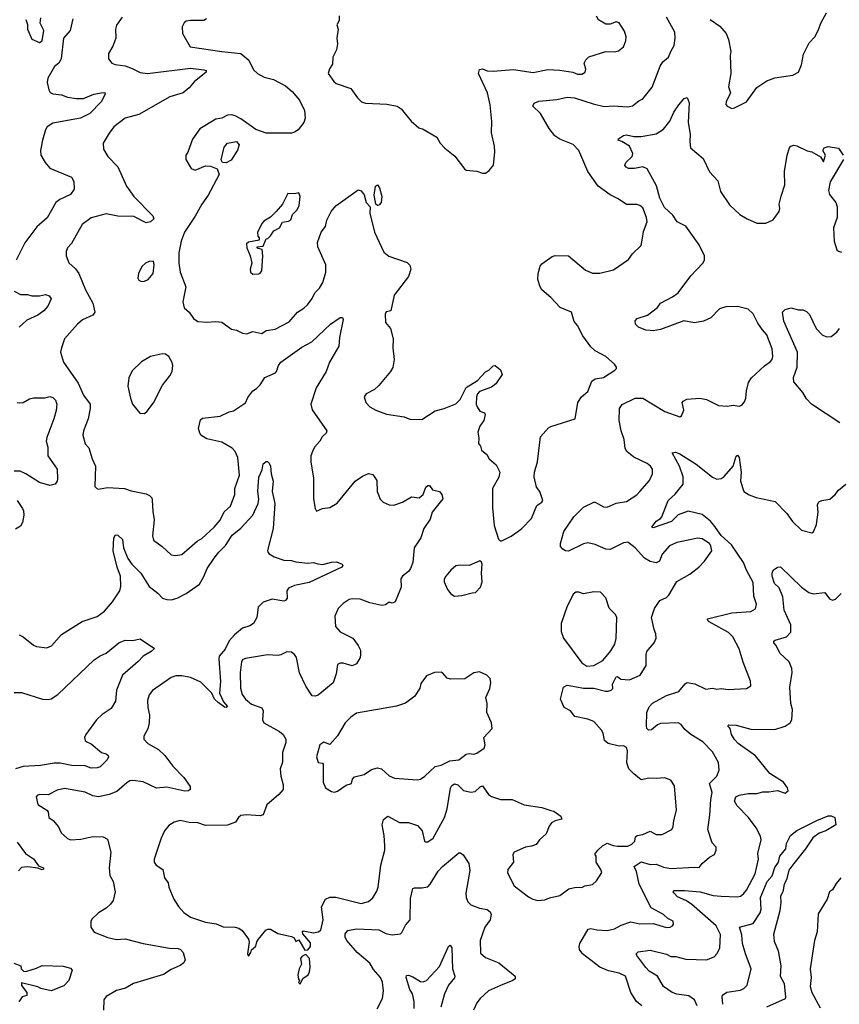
# Model space of a CAD drawing. Extents: x 1690054 to 1842981, y 782881 to 914114.
# Tile 144 of 256: x 1760192 to 1765721, y 809965 to 816609. Entities that reach past the tile are written whole.
import ezdxf

# ---------------------------------------------------------------- set-up
doc = ezdxf.new("R2010")
doc.units = 0

msp = doc.modelspace()

# ---------------------------------------------------------------- linework, layer by layer
at = {"layer": '0CON10XD'}
for points in [[(1760235, 816610.8), (1760246, 816576), (1760244.5, 816545), (1760275, 816477.1), (1760325, 816455.8), (1760343.8, 816465), (1760355.8, 816535), (1760331.4, 816585), (1760335, 816622)], [(1760883.1, 816625), (1760845, 816572.5), (1760839.2, 816545), (1760840, 816485), (1760820.3, 816429.7), (1760790.5, 816379.5), (1760791.2, 816345), (1760813.3, 816315), (1760835.7, 816305.7), (1760905, 816296.4), (1760950.6, 816279.4), (1761005, 816252.3), (1761053.7, 816246.3), (1761345, 816281.9), (1761435, 816270), (1761450, 816265), (1761450, 816255), (1761370.3, 816189.7), (1761335, 816148), (1761296.2, 816115), (1761205, 816087.5), (1760995, 815969.2), (1760905, 815944.3), (1760828, 815885), (1760795, 815843.8), (1760756, 815775), (1760757.5, 815735), (1760787.1, 815685), (1760854.3, 815615), (1760911.9, 815485), (1760963.1, 815415), (1761091.2, 815285), (1761096.2, 815265), (1761075, 815244.3), (1761045, 815236.9), (1760961.7, 815281.7), (1760855, 815283.1), (1760775, 815298.1), (1760675, 815272.5), (1760613.4, 815226.6), (1760540.9, 815099.1), (1760515, 815070), (1760505.7, 815045), (1760505.7, 815015), (1760525, 814968.8), (1760568.3, 814928.3), (1760590.8, 814895), (1760635.6, 814785), (1760685.6, 814695), (1760700, 814635), (1760685.7, 814614.3), (1760616.6, 814583.4), (1760582.5, 814555), (1760495.8, 814455), (1760473.8, 814393.8), (1760467.5, 814365), (1760487.8, 814297.8), (1760586.4, 814156.4), (1760622.1, 814075), (1760667.5, 814015), (1760667.8, 813985), (1760654.5, 813915.5), (1760622.2, 813835), (1760618.6, 813805), (1760635, 813747.5), (1760659.4, 813719.4), (1760680.6, 813645), (1760703.1, 813595), (1760700, 813460), (1760713.3, 813445), (1760725, 813442), (1760785, 813452.5), (1760900, 813445), (1760945, 813430), (1761045, 813410), (1761068.8, 813398.8), (1761082.7, 813382.7), (1761087, 813367), (1761089.5, 813289.5), (1761098.6, 813235), (1761089.2, 813125), (1761095.8, 813095.8), (1761153.8, 813055), (1761215, 812998), (1761244.2, 812994.2), (1761285, 813000.8), (1761389.8, 813090.2), (1761421.3, 813108.7), (1761504, 813185), (1761545, 813231.2), (1761572.1, 813287.9), (1761614.3, 813325.7), (1761644, 813405), (1761644.2, 813445), (1761674.3, 813535), (1761663.6, 813655), (1761645.9, 813695.9), (1761625, 813716.9), (1761555, 813758.9), (1761455, 813780), (1761420.7, 813800.7), (1761408.3, 813818.3), (1761399.5, 813849.5), (1761412.3, 813907.7), (1761425, 813920), (1761545, 813934.5), (1761605, 813963.3), (1761635, 813970), (1761715, 814024.4), (1761731.2, 814058.8), (1761765, 814104.3), (1761790.5, 814119.5), (1761815, 814145.6), (1761846, 814195), (1761916.9, 814225), (1761925.4, 814235), (1761937.3, 814275), (1761955, 814298.1), (1762095, 814399.1), (1762161.9, 814435), (1762288.8, 814555), (1762355, 814598.8), (1762370, 814600), (1762373.8, 814585), (1762348.6, 814465), (1762345.7, 814405), (1762282, 814298), (1762259.4, 814235), (1762191.4, 814125), (1762155.8, 814015), (1762165.6, 813975.6), (1762264, 813835), (1762260.5, 813819.5), (1762233.3, 813795), (1762216.2, 813765), (1762181.2, 813725), (1762166.7, 813695), (1762156.2, 813665), (1762156, 813625), (1762174.2, 813515), (1762174.3, 813375), (1762185, 813310), (1762195, 813292.5), (1762235, 813310), (1762285, 813317.5), (1762334.1, 813345.9), (1762454.6, 813495.4), (1762505, 813528.8), (1762545, 813546), (1762575, 813538.8), (1762600.3, 813500.3), (1762604.1, 813425.9), (1762624.5, 813374.5), (1762643.4, 813353.4), (1762685, 813335.8), (1762715, 813334), (1762775, 813352.5), (1762835, 813388.8), (1762887.7, 813382.3), (1762913.8, 813405), (1762932, 813455), (1762945, 813466), (1762957.5, 813465), (1762976.4, 813436.4), (1763025, 813426), (1763040.8, 813405), (1763045.7, 813375), (1762975.7, 813285), (1762961.3, 813238.7), (1762918.9, 813175), (1762897.8, 813112.2)], [(1761453.3, 816615), (1761434, 816604), (1761345, 816604), (1761315, 816598.8), (1761301.7, 816588.3), (1761289.3, 816560.7), (1761291.2, 816515), (1761342.5, 816425), (1761555, 816392.9), (1761685, 816380.9), (1761738, 816335), (1761770.2, 816270.2), (1761796.2, 816245), (1761841.3, 816221.3), (1761905, 816205.6), (1761985, 816162), (1762030.8, 816125), (1762078.8, 816065), (1762112.9, 815995), (1762118, 815945), (1762110, 815915), (1762070, 815865), (1762045, 815848.8), (1762025, 815844), (1761855, 815843.8), (1761785, 815866.7), (1761685, 815940), (1761645, 815958.8), (1761623.6, 815966.4), (1761595, 815963.3), (1761556.7, 815943.3), (1761515, 815936.7), (1761407.3, 815872.7), (1761358.6, 815801.4), (1761325.9, 815714.1), (1761313.3, 815695), (1761313.3, 815665), (1761350, 815605), (1761375, 815593.3), (1761445, 815622), (1761480.3, 815620.3), (1761525, 815601.2), (1761537.1, 815565), (1761464.4, 815425), (1761420.4, 815365), (1761377, 815283), (1761305, 815174), (1761281.6, 815115), (1761265.6, 815035.6), (1761265.8, 814965.8), (1761274, 814905), (1761313.3, 814805), (1761293.9, 814703.9), (1761301.2, 814665), (1761336.2, 814635), (1761365, 814592.5), (1761395, 814572.5), (1761455, 814567.5), (1761515, 814573.3), (1761557, 814567), (1761620.5, 814520.5), (1761655, 814514), (1761695, 814493.3), (1761725, 814488.8), (1761765, 814503.8), (1761825, 814492), (1761855, 814511.2), (1761915, 814520), (1762010.6, 814569.4), (1762065.6, 814634.4), (1762108.9, 814661.1), (1762132.9, 814685), (1762165, 814728), (1762182.9, 814765), (1762215, 814797.5), (1762237.5, 814835), (1762257.1, 814905), (1762257.7, 814955), (1762204.5, 815075), (1762201.9, 815105), (1762226.1, 815173.9), (1762255.8, 815214.2), (1762264, 815256), (1762292.9, 815315), (1762325, 815352.5), (1762475, 815460), (1762495, 815453.8), (1762515.9, 815425.9), (1762530, 815375), (1762555.6, 815345), (1762555, 815302.5), (1762586, 815175), (1762649.5, 815039.5), (1762683.4, 815013.4), (1762805, 814970.8), (1762823.2, 814953.2), (1762830.8, 814925), (1762815.7, 814875), (1762719.1, 814750.9), (1762695.9, 814644.1), (1762665, 814637.5), (1762658.3, 814621.7), (1762660, 814565), (1762694.3, 814524.3), (1762710.5, 814455), (1762708.5, 814395), (1762718.1, 814315), (1762708.8, 814261.2), (1762694.3, 814235.7), (1762615, 814141.2), (1762585, 814113.8), (1762530, 814085), (1762516.2, 814065), (1762526.2, 814025), (1762555, 813996.7), (1762595, 813974), (1762667, 813947), (1762785, 813928), (1762825, 813913.3), (1762905, 813910), (1762995, 813968.8), (1763055.7, 813984.3), (1763135, 814016.2), (1763162.5, 814045), (1763205, 814125.8), (1763280, 814175), (1763335, 814232.5), (1763356.1, 814243.9), (1763385, 814272.5), (1763400, 814275), (1763436.4, 814246.4), (1763447.5, 814215), (1763405, 814152.5), (1763375, 814130), (1763295, 814098.8), (1763280, 814085), (1763272.9, 814065), (1763271.4, 814015), (1763277.3, 813997.3), (1763297, 813967), (1763327, 813957), (1763332.5, 813945), (1763322.9, 813905), (1763295.7, 813865), (1763281.9, 813825), (1763290, 813785), (1763288.3, 813748.3), (1763301.7, 813731.7), (1763307.5, 813705), (1763343.3, 813675), (1763360, 813645), (1763406.7, 813605), (1763431.2, 813555), (1763425, 813522.5), (1763380.8, 813445), (1763382, 813315), (1763393.9, 813196.1), (1763423, 813103), (1763433, 813093), (1763445, 813092.5), (1763507, 813123), (1763553.3, 813155), (1763580, 813175), (1763645, 813243.8), (1763680.3, 813329.7), (1763715, 813353.3), (1763720, 813365), (1763700, 813425), (1763679.2, 813455), (1763662.5, 813525), (1763664.3, 813555), (1763684.3, 813625), (1763705, 813793.3), (1763760, 813855), (1763775, 813864.2), (1763940, 813915), (1763956.9, 814025), (1763982.5, 814065), (1764025, 814100), (1764051.4, 814168.6), (1764075, 814184.4), (1764130, 814195), (1764207.1, 814242.9), (1764218.8, 814255), (1764218.8, 814265), (1764204, 814285), (1764145, 814335.6), (1764074.2, 814375), (1764045, 814402), (1763991.9, 814475), (1763955.6, 814545), (1763933.1, 814573.1), (1763914, 814635), (1763837.7, 814667.7), (1763775, 814734), (1763715, 814786), (1763703.1, 814805), (1763688.1, 814855), (1763690.6, 814895), (1763704.2, 814945), (1763715, 814961.2), (1763785, 815010), (1763805, 815016.7), (1763895, 815014.2), (1764008.3, 814918.3), (1764055, 814899.4), (1764105, 814898.1), (1764198.3, 814921.7), (1764299.7, 814990.3), (1764325, 815028), (1764384.3, 815085), (1764394.5, 815135.5), (1764400.2, 815179.8), (1764425.8, 815245), (1764420.8, 815275), (1764395, 815340), (1764375, 815355.7), (1764355, 815362), (1764285, 815361.2), (1764229.7, 815399.7), (1764175, 815427.5), (1764094.8, 815484.7), (1764023.6, 815585), (1763965, 815726.7), (1763925.8, 815765.8), (1763835, 815802.9), (1763801.4, 815825), (1763764, 815875), (1763706, 815975), (1763654.2, 816025), (1763662, 816045), (1763695, 816058.2), (1763815, 816070), (1763885, 816086.9), (1763935, 816080.6), (1764061.3, 816041.3), (1764133.7, 816023.7), (1764195, 816027.5), (1764295, 816021.5), (1764325, 816026.9), (1764368.1, 816061.9), (1764395, 816075.6), (1764457.8, 816152.2), (1764512.5, 816295), (1764531.5, 816325), (1764569.2, 816355), (1764584, 816395), (1764607.6, 816435), (1764614.7, 816485), (1764610.7, 816525), (1764554.5, 816625)], [(1762346.4, 816633.6), (1762346.4, 816603.6), (1762332.5, 816575), (1762340, 816545), (1762332, 816485), (1762336.2, 816445), (1762328.8, 816405), (1762304, 816355), (1762301.7, 816308.3), (1762282.3, 816277.7), (1762273.3, 816245), (1762311.2, 816191.2), (1762327.7, 816177.7), (1762425, 816143.3), (1762470.9, 816080.9), (1762497.5, 816055), (1762525, 816046), (1762669.5, 816039.5), (1762737.5, 816025), (1762765, 816007.5), (1762834.1, 815924.1), (1762885, 815880), (1762915, 815870), (1763005.9, 815815.9), (1763027.5, 815775), (1763060.7, 815740.7), (1763127.7, 815687.7), (1763191.7, 815601.7), (1763205, 815593.3), (1763275, 815587.5), (1763315, 815572.5), (1763335, 815572.5)], [(1763335, 815572.5), (1763359.5, 815590.5), (1763387.5, 815627.5), (1763397.5, 815715), (1763395.8, 815755), (1763373.8, 815845), (1763377.7, 815922.3), (1763366, 816035), (1763348, 816115), (1763286.2, 816245), (1763295, 816272.5), (1763315, 816276.7), (1763345, 816263.8), (1763385, 816260.8), (1763523.6, 816273.6), (1763655, 816253.1), (1763755, 816271.5), (1763835, 816269.1), (1763924.2, 816254.2), (1763955, 816240.8), (1763985, 816240.8), (1764007.5, 816255), (1764010.8, 816275), (1764000, 816315), (1764012.1, 816337.9), (1764032.1, 816357.9), (1764145, 816394.3), (1764205, 816391.4), (1764231.7, 816398.3), (1764266.2, 816425), (1764281.2, 816465), (1764283.6, 816493.6), (1764271.7, 816531.7), (1764235, 816587.5), (1764215, 816593.3), (1764175, 816578.8), (1764145, 816577.5), (1764097, 816607), (1764083, 816633)], [(1764850.7, 816610.7), (1764915.5, 816565.5), (1764956.9, 816515), (1764972.9, 816475), (1764989.5, 816395), (1764985, 816367.5), (1764988.1, 816245), (1764974.1, 816155.9), (1764988, 816115), (1764958.8, 816055), (1764956.4, 816036.4), (1764965, 816024), (1764995, 816010), (1765015, 816013.8), (1765095, 816053.8), (1765165, 816151.2), (1765232.9, 816197.1), (1765285, 816216.5), (1765407.5, 816235), (1765446.5, 816253.5), (1765466.2, 816303.8), (1765478.9, 816375), (1765516.8, 816453.2), (1765556.4, 816493.6), (1765580.7, 816539.3), (1765595.4, 816585), (1765635.6, 816655)], [(1760550.5, 816615), (1760533.6, 816536.4), (1760488.8, 816485), (1760473.1, 816345), (1760455.5, 816314.5), (1760427.7, 816292.3), (1760381.8, 816215), (1760378.2, 816185), (1760388.1, 816135), (1760398.3, 816118.3), (1760415, 816108.6), (1760475, 816101.9), (1760515, 816085.6), (1760575, 816076.7), (1760623, 816077), (1760693, 816107), (1760755, 816118), (1760770, 816115), (1760770, 816105), (1760742.5, 816055), (1760664.6, 815975.4), (1760603.3, 815945), (1760415, 815910.8), (1760376.7, 815885), (1760365.5, 815865), (1760346.2, 815795), (1760333.6, 815725), (1760334.7, 815695), (1760363.8, 815645), (1760396.7, 815606.7), (1760542, 815545), (1760557.7, 815517.7), (1760558.9, 815465), (1760535, 815430), (1760463.7, 815396.3), (1760435.9, 815374.1), (1760377.6, 815272.4), (1760309.2, 815210.8), (1760226.6, 815103.4), (1760168.9, 814985)], [(1762897.8, 813112.2), (1762853.8, 813045), (1762844.5, 812945), (1762829.4, 812905), (1762815, 812885.8), (1762775, 812854.2), (1762762.9, 812835), (1762765, 812780), (1762725, 812680), (1762705, 812672.5), (1762685, 812677.5), (1762659.5, 812660.5), (1762635, 812657.1), (1762555, 812673.1), (1762489.7, 812699.7), (1762435, 812700.6), (1762414.6, 812695.4), (1762375, 812670), (1762340.8, 812635), (1762318.6, 812585), (1762322.9, 812515), (1762355, 812478), (1762440, 812435), (1762475.9, 812385.9), (1762490.6, 812355), (1762491.8, 812325), (1762488.2, 812305), (1762465, 812263.1), (1762435, 812248), (1762375, 812265.8), (1762354.1, 812265.9), (1762335, 812257.5), (1762327.5, 812195), (1762306, 812135), (1762205, 812050), (1762185, 812044), (1762165, 812046.2), (1762121.4, 812111.4), (1762080.8, 812200.8), (1762060.6, 812305), (1762046.3, 812326.3), (1762025, 812340), (1761995, 812344), (1761955, 812322.5), (1761935, 812319.2), (1761865, 812323.8), (1761715, 812299.4), (1761698.2, 812291.8), (1761689.5, 812275), (1761680.5, 812205), (1761681.9, 812098.1), (1761693.1, 812055), (1761715, 812023.9), (1761755, 811989.6), (1761826, 811965), (1761834.4, 811945), (1761830.5, 811885), (1761838.9, 811865), (1761945, 811805.4), (1761970, 811785), (1761986.9, 811755), (1761987.6, 811732.4), (1761965.7, 811665), (1761965, 811600), (1761949.2, 811555), (1761953.7, 811503.7), (1761970, 811445), (1761968.6, 811415), (1761939.9, 811380.1), (1761858.9, 811311.1), (1761835, 811243.8), (1761815, 811236.2), (1761725, 811244.2), (1761685, 811238.8), (1761667.5, 811225), (1761647.5, 811195), (1761595, 811174), (1761445, 811170.5), (1761395, 811190), (1761335, 811191.9), (1761275, 811204.2), (1761235, 811194), (1761198.8, 811171.2), (1761168.8, 811135), (1761145.8, 811085), (1761098.9, 810945), (1761100, 810925), (1761112.9, 810905), (1761158, 810875), (1761168.3, 810818.3), (1761193.3, 810785), (1761198.8, 810755), (1761232.5, 810675), (1761264.4, 810624.4), (1761300, 810585), (1761345, 810552.2), (1761445, 810519.4), (1761518.5, 810508.5), (1761565, 810487.5), (1761645, 810486.2), (1761669.5, 810479.5), (1761693.9, 810463.9), (1761736, 810405), (1761739.2, 810385), (1761730, 810305), (1761735, 810290), (1761752.5, 810315), (1761756.4, 810333.6), (1761785, 810357.5), (1761792.3, 810387.7), (1761803.3, 810405), (1761853.3, 810465), (1761867, 810473), (1761885, 810472.5), (1761933, 810443), (1762025, 810423.3), (1762043, 810413), (1762055, 810390), (1762075, 810400), (1762115, 810330), (1762135, 810332.5), (1762153.3, 810355), (1762155, 810380), (1762101.7, 810441.7), (1762100, 810455), (1762105, 810460), (1762175, 810447.5), (1762205, 810453.1), (1762224, 810465), (1762239.5, 810535), (1762228, 810622), (1762256.2, 810675), (1762285, 810687.8), (1762325, 810688.9), (1762495, 810645.8), (1762545, 810659.2), (1762575.4, 810684.6), (1762602.4, 810727.6), (1762610.6, 810755), (1762627.5, 810905), (1762654.3, 811005), (1762655.5, 811035), (1762651.8, 811105), (1762637.8, 811175), (1762647.5, 811212.5), (1762675, 811234), (1762755, 811192.5), (1762815, 811190.8), (1762875, 811172), (1762908, 811135), (1762923.8, 811065), (1762930.5, 811060.5), (1762945, 811062), (1762981.2, 811085), (1763058.9, 811225), (1763075.3, 811285), (1763097.2, 811422.8), (1763107.9, 811442.1), (1763125, 811452.5), (1763146.7, 811446.7), (1763185, 811408.5), (1763235, 811395.5), (1763265, 811400.9), (1763297.8, 811432.2), (1763315, 811438.1), (1763355, 811380), (1763375, 811366.9), (1763435, 811346.9), (1763515, 811348), (1763595, 811311.2), (1763715, 811293.1), (1763776.1, 811273.9), (1763795, 811268.8), (1763842.5, 811235), (1763850, 811215), (1763805, 811203.8), (1763780.5, 811189.5), (1763764, 811166), (1763743.8, 811115), (1763698.8, 811075), (1763675.5, 811044.5), (1763645, 811031.9), (1763605, 811025.6), (1763528.3, 810991.7), (1763518.8, 810975), (1763524, 810925), (1763484, 810875), (1763482.7, 810852.7), (1763528.8, 810765), (1763625, 810690), (1763654.2, 810674.2), (1763685, 810666.2), (1763735, 810670), (1763765.9, 810684.1), (1763835, 810700), (1763895.9, 810744.1), (1763945, 810756.2), (1763985, 810754), (1764005, 810763.8), (1764055, 810773.3), (1764082.3, 810797.7), (1764118.8, 810855), (1764113.3, 810875), (1764081.2, 810925), (1764080, 810965), (1764072.5, 810977.5), (1764092.5, 811005), (1764123.3, 811035), (1764155, 811052), (1764195, 811035.8), (1764225, 811031.9), (1764295, 811031.1), (1764321.2, 811045), (1764342, 811065), (1764346.2, 811095), (1764357.5, 811105), (1764395, 811111.8), (1764445, 811134.3), (1764485, 811110.8), (1764525, 811111.9), (1764590.8, 811145), (1764600.6, 811165), (1764604.4, 811205), (1764623.3, 811275), (1764608.9, 811438.9), (1764585, 811476.7), (1764545, 811494.2), (1764485, 811488.6), (1764435, 811491.4), (1764385, 811480), (1764335, 811519.2), (1764301.1, 811555), (1764287.9, 811595), (1764292, 811675), (1764285, 811697.5), (1764265, 811708.8), (1764235, 811706.7), (1764162.5, 811725), (1764137.5, 811745), (1764127.5, 811795), (1764117.5, 811815), (1764065, 811872.5), (1764025, 811890), (1763936.4, 811906.4), (1763907.5, 811945), (1763865, 811968), (1763840, 812025), (1763860, 812105), (1763885, 812117.8), (1763947.3, 812107.3), (1763995, 812098.8), (1764065, 812098), (1764142.7, 812077.3), (1764161.7, 812078.3), (1764182.5, 812085), (1764192.5, 812095), (1764190, 812125), (1764215, 812175.5), (1764225, 812177.3), (1764248.3, 812158.3), (1764305, 812154.3), (1764377.5, 812185), (1764418, 812252), (1764417.3, 812325), (1764423.4, 812346.6), (1764471.4, 812405), (1764486, 812435), (1764484, 812465), (1764471.4, 812495), (1764454.3, 812575), (1764473.6, 812636.4), (1764511.3, 812688.7), (1764555, 812709.2), (1764570.8, 812725), (1764625, 812818.8), (1764712.3, 812867.7), (1764773.3, 812915), (1764811.2, 812955), (1764860, 813025), (1764855, 813057.5), (1764845, 813073.8), (1764795, 813106), (1764765, 813111.2), (1764725, 813102), (1764625, 813082), (1764575, 813058.8), (1764525, 813002.5), (1764508, 812955), (1764485, 812944.4), (1764445, 812953.6), (1764406.4, 812976.4), (1764343.1, 813045), (1764295, 813082.9), (1764265, 813078.7), (1764175, 813034.3), (1764145, 813035.6), (1764075, 813068), (1764025, 813079.3), (1763995, 813072.5), (1763895, 813022.5), (1763875, 813024.4), (1763855, 813036), (1763840.8, 813055), (1763839.2, 813075), (1763862.9, 813155), (1763930, 813255), (1763995, 813318.6), (1764065, 813354.2), (1764075, 813354.2), (1764131.3, 813321.3), (1764155, 813318.6), (1764215, 813345.7), (1764285, 813357.1), (1764355, 813402.9), (1764375, 813424.2), (1764441.2, 813498.8), (1764460.8, 813545), (1764460, 813575), (1764448, 813595), (1764424, 813615), (1764335.9, 813655.9), (1764288.1, 813695), (1764275.6, 813715), (1764268.9, 813775), (1764249.6, 813835), (1764236.2, 813905), (1764239.2, 813985), (1764256.8, 814013.2), (1764345, 814055.8), (1764395, 814055.6), (1764544.6, 813964.6), (1764645, 813930), (1764657.5, 813935), (1764671.2, 813975), (1764660, 814025), (1764667.5, 814035), (1764692.7, 814047.3), (1764780, 814055), (1764825, 814045.8), (1764905, 814006), (1764965, 814001.2), (1765005, 814008.8), (1765045, 814000), (1765063, 814007), (1765080.7, 814029.3), (1765090, 814055), (1765094.2, 814105), (1765109.1, 814160.9), (1765127.6, 814192.4), (1765216.3, 814273.7), (1765255, 814300.8), (1765267.1, 814315), (1765272.9, 814335), (1765267, 814387), (1765233, 814483), (1765202.5, 814515), (1765171.3, 814561.3), (1765140, 814625), (1765105, 814655.3), (1765035, 814673.5), (1764955, 814670.9), (1764913.3, 814656.7), (1764855, 814598), (1764805, 814574), (1764745, 814564.3), (1764672.2, 814577.8), (1764515, 814518.1), (1764465, 814508.5), (1764445, 814510.5), (1764415, 814514.4), (1764366.2, 814535), (1764346.7, 814555), (1764344.1, 814575.9), (1764358.3, 814591.7), (1764426.2, 814615), (1764493.8, 814666.2), (1764515.8, 814695), (1764595, 814738.5), (1764633.3, 814766.7), (1764720.4, 814879.6), (1764800, 814965), (1764810.5, 814985), (1764811.8, 815015), (1764775, 815090.6), (1764685, 815214.4), (1764626.2, 815245), (1764599.1, 815289.1), (1764540.7, 815340.7), (1764509.6, 815405), (1764487.7, 815487.7), (1764425, 815601.2), (1764395, 815615.8), (1764340, 815605), (1764300, 815605), (1764282.7, 815612.7), (1764273.3, 815625), (1764280, 815645), (1764323.3, 815685), (1764328.8, 815705), (1764306, 815755), (1764255, 815787.5), (1764230, 815795), (1764232.5, 815805), (1764265, 815826.4), (1764285, 815831.2), (1764335, 815821.1), (1764385, 815820.8), (1764485, 815838.6), (1764535, 815870.8), (1764576.7, 815925), (1764605.7, 815985), (1764638.6, 816035), (1764675, 816076.7), (1764695, 816083.3), (1764708.3, 816048.3), (1764700.6, 815915), (1764715.7, 815835.7), (1764711.9, 815785), (1764717.1, 815745), (1764803, 815673), (1764845, 815581.2), (1764901.3, 815521.3), (1764918.9, 815448.9), (1764979.7, 815359.7), (1765050.8, 815295), (1765098.8, 815265), (1765165, 815236.7), (1765225, 815235.8), (1765275, 815259.2), (1765315.6, 815314.4), (1765320.3, 815335), (1765315.5, 815365), (1765327.8, 815417.8), (1765352.5, 815495), (1765351.8, 815585), (1765368.9, 815695), (1765384.5, 815745), (1765394.2, 815755), (1765415, 815761.1), (1765435, 815758.1), (1765505, 815723.3), (1765535, 815716.2), (1765593, 815683), (1765615, 815650), (1765626.7, 815695), (1765610.8, 815725), (1765617.8, 815745), (1765645, 815752), (1765715, 815741.4), (1765745.8, 815695)], [(1761585, 815643.3), (1761560, 815645), (1761552, 815662), (1761571.1, 815748.9), (1761595, 815776.2), (1761655, 815786.7), (1761673.6, 815763.6), (1761662.7, 815727.3), (1761619.5, 815660.5), (1761585, 815643.3)], [(1765749.2, 815665), (1765659.6, 815515), (1765647.3, 815455), (1765655, 815429.2), (1765698.2, 815375), (1765706.2, 815345), (1765705.5, 815275), (1765681.3, 815205), (1765685.3, 815115), (1765705, 815056.2), (1765715, 815046), (1765735, 815040)], [(1762605, 815354.2), (1762593.6, 815363.6), (1762582.9, 815425), (1762592.5, 815485), (1762605, 815493.3), (1762620, 815475), (1762636, 815415), (1762630, 815375), (1762615, 815356.2), (1762605, 815354.2)], [(1761765, 814891.2), (1761805, 814893.8), (1761815, 814897.5), (1761826.2, 814915), (1761832.5, 815015), (1761827.5, 815057.5), (1761800, 815065), (1761793, 815077), (1761835, 815080), (1761855, 815130), (1761867, 815133), (1761885, 815150), (1761907.5, 815185), (1761945, 815203.8), (1761965, 815242.5), (1762005, 815248.8), (1762022.3, 815257.7), (1762032, 815295), (1762063.3, 815325), (1762077.1, 815355), (1762083.3, 815415), (1762075, 815440), (1762045, 815432.5), (1762000, 815435), (1761965.8, 815364.2), (1761923.3, 815315), (1761885, 815276.7), (1761840, 815250), (1761827.5, 815235), (1761797.5, 815175), (1761798.3, 815148.3), (1761807, 815137), (1761808.3, 815121.7), (1761735, 815106.7), (1761723, 815097), (1761725, 815070), (1761747.5, 815015), (1761757.5, 814965), (1761746.7, 814925), (1761750, 814905), (1761765, 814891.2)], [(1761015, 814842.5), (1761035, 814843.3), (1761060, 814855), (1761092.5, 814895), (1761100, 814955), (1761095, 814980), (1761065, 814977.5), (1761040, 814965), (1761017, 814943), (1760993, 814897), (1760990, 814865), (1760995, 814850), (1761015, 814842.5)], [(1760155, 814776.7), (1760197.5, 814755), (1760245, 814753.8), (1760275, 814746.2), (1760325, 814746.5), (1760365.5, 814755.5), (1760392, 814745), (1760405.7, 814725), (1760382.5, 814675), (1760356.4, 814643.6), (1760314, 814615), (1760239.8, 814580.2), (1760189.2, 814535)], [(1765725, 813888.6), (1765532.9, 814015), (1765500.2, 814050.2), (1765475, 814094), (1765415, 814166.2), (1765411.9, 814195), (1765437.7, 814265), (1765438.1, 814365), (1765346.7, 814575), (1765337.8, 814635), (1765355, 814652.1), (1765395, 814664.2), (1765445, 814651.2), (1765475, 814650.6), (1765500.2, 814640.2), (1765519.6, 814619.6), (1765565.4, 814525), (1765605, 814482.5), (1765635, 814468.5), (1765665, 814470.6), (1765705, 814500), (1765722.5, 814525)], [(1761035, 813952.5), (1761053, 813967), (1761095, 814023.3), (1761155, 814142.5), (1761205.8, 814205), (1761220.8, 814235), (1761226.2, 814275), (1761221.2, 814295), (1761198.8, 814335), (1761175, 814352), (1761155, 814354), (1761074.3, 814335.7), (1761015, 814300), (1760950.6, 814239.4), (1760928.3, 814191.7), (1760922, 814135), (1760938.8, 814055), (1760954.1, 814014.1), (1761003.6, 813953.6), (1761035, 813952.5)], [(1760175, 814026.7), (1760192.9, 814022.9), (1760215.4, 814024.6), (1760259.5, 814050.5), (1760285, 814057.5), (1760365, 814058.2), (1760395.5, 814065.5), (1760415, 814060), (1760435, 814042), (1760442.5, 814015), (1760438.7, 813971.3), (1760423.6, 813915), (1760375, 813790), (1760371.1, 813765), (1760381.5, 813725), (1760383.1, 813665), (1760444.2, 813575), (1760448.3, 813511.7), (1760445.6, 813494.4), (1760431.2, 813475), (1760395, 813465.6), (1760325, 813485.4), (1760235, 813544.4), (1760195, 813562.5), (1760155, 813562)], [(1760188.3, 812458.3), (1760215, 812444), (1760285, 812388), (1760305, 812379.2), (1760375, 812371.2), (1760405.9, 812384.1), (1760475, 812460), (1760613, 812547), (1760715, 812582.5), (1760765, 812618), (1760819.3, 812680.7), (1760868.1, 812755), (1760874.4, 812785), (1760872.1, 812855), (1760850.7, 812915), (1760823.2, 813025), (1760827.6, 813112.4), (1760838.3, 813131.7), (1760855, 813131.2), (1760885, 813101.2), (1760893.3, 813045), (1760922.3, 812972.3), (1760948.1, 812935), (1761008.9, 812875), (1761065, 812784.3), (1761125, 812739.4), (1761155, 812705.8), (1761185, 812695.7), (1761215, 812694.4), (1761253.6, 812706.4), (1761315, 812736.9), (1761405, 812800), (1761433.1, 812846.9), (1761457.5, 812905), (1761505.3, 812975), (1761534.8, 813015.2), (1761579.8, 813060.2), (1761625, 813131.1), (1761685, 813177.3), (1761765.6, 813265), (1761800.6, 813345), (1761806.5, 813373.5), (1761799.1, 813425), (1761805, 813522.5), (1761828.8, 813571.2), (1761835, 813612.5), (1761855, 813627.5), (1761865, 813626.7), (1761875, 813616.7), (1761884, 813595), (1761889.2, 813545), (1761902.9, 813495), (1761895.8, 813425), (1761914.3, 813345), (1761901.9, 813175), (1761863.6, 813026.4), (1761866.7, 813015), (1761874.2, 813004.2), (1761910, 812985), (1761975, 812962.5), (1762025, 812960.5), (1762055, 812949.6), (1762135, 812941.6), (1762175, 812946.2), (1762202.5, 812937.5), (1762238.3, 812931.7), (1762295, 812948.9), (1762330, 812950), (1762367.5, 812935), (1762372.5, 812925), (1762365, 812913.8), (1762145, 812811.9), (1762045, 812790.8), (1762005, 812773.3), (1761994.2, 812755), (1761996, 812705), (1761985, 812688.8), (1761974, 812686), (1761895, 812699.4), (1761835, 812679.4), (1761801.5, 812645), (1761790.9, 812575), (1761770.5, 812535), (1761745, 812518.2), (1761695, 812503.2), (1761641.5, 812458.5), (1761605, 812416.7), (1761578.6, 812361.4), (1761538.2, 812315), (1761535.4, 812295), (1761547.8, 812142.2), (1761540.8, 812065), (1761567, 812007), (1761593.3, 811975), (1761585, 811966.7), (1761575, 811970), (1761531.4, 812001.4), (1761506.9, 812025), (1761487.5, 812065), (1761415, 812138.1), (1761345, 812169.2), (1761285, 812180.8), (1761245, 812181.4), (1761215, 812169.4), (1761087.6, 812082.4), (1761066.4, 812053.6), (1761055.6, 812015), (1761057.2, 811967.2), (1761068.5, 811915), (1761066.7, 811865), (1761056.6, 811823.4), (1761030, 811775), (1761028.8, 811755), (1761056.2, 811725), (1761128, 811685), (1761172, 811645), (1761225, 811572), (1761298.8, 811495), (1761342.5, 811435), (1761342.5, 811415), (1761330, 811405), (1761306.1, 811403.9), (1761185, 811430), (1761115, 811424.4), (1761025.4, 811465.4), (1760955.9, 811474.1), (1760935, 811472), (1760915, 811458.8), (1760848.2, 811401.8), (1760795, 811380), (1760725, 811364), (1760685, 811372.5), (1760635, 811397.1), (1760495, 811420.4), (1760445, 811408.9), (1760385, 811379.2), (1760325, 811380), (1760310, 811375), (1760304, 811365), (1760313.7, 811313.7), (1760376.2, 811275), (1760384.1, 811264.1), (1760389.2, 811225), (1760418.8, 811205), (1760455, 811162.5), (1760471.2, 811121.2), (1760514.3, 811084.3), (1760535.9, 811075.9), (1760605, 811079.2), (1760685, 811097.5), (1760755, 811096.2), (1760785, 811080), (1760807.7, 810992.3), (1760795.8, 810885), (1760800, 810835), (1760823.2, 810793.2), (1760835.6, 810725), (1760822.5, 810665), (1760805, 810640), (1760775.6, 810614.4), (1760725, 810583.3), (1760679.3, 810540.7), (1760673, 810523), (1760672.5, 810485), (1760695, 810452.5), (1760785.9, 810415.9), (1760845, 810402), (1760905, 810408), (1761025, 810375.8), (1761202.8, 810342.8), (1761262.5, 810342.5), (1761277.5, 810335), (1761294, 810315), (1761308.8, 810265), (1761300, 810245), (1761274.1, 810225.9), (1761215, 810200), (1761163, 810167), (1760960, 810105), (1760906.1, 810073.9), (1760845, 810058.9), (1760775, 810017.5), (1760759.2, 809995), (1760757.3, 809925)], [(1764388.8, 809955), (1764353.8, 809985), (1764315.8, 810045), (1764278.1, 810155), (1764236.1, 810176.1), (1764165, 810190.7), (1764105.7, 810215), (1763988.6, 810305), (1763968.1, 810335), (1763965.6, 810355), (1763971.4, 810375), (1764027.8, 810472.2), (1764045, 810476.9), (1764085, 810466.7), (1764155, 810463.6), (1764205, 810475.4), (1764249.4, 810499.4), (1764315, 810521.1), (1764375, 810507.5), (1764465, 810509.5), (1764556.1, 810483.9), (1764580, 810485), (1764595.7, 810494.3), (1764603.6, 810506.4), (1764600, 810525), (1764565, 810543.3), (1764535, 810572), (1764451.9, 810615), (1764370, 810775), (1764352, 810862), (1764337.1, 810895), (1764385, 810925.5), (1764445, 810909.5), (1764485, 810911), (1764535, 810890), (1764585, 810882.5), (1764745, 810891.2), (1764775, 810887.5), (1764796.7, 810915), (1764845, 810957.5), (1764880, 810975), (1764890, 811005), (1764890, 811025), (1764864.2, 811054.2), (1764833.8, 811145), (1764848.3, 811241.7), (1764853.4, 811346.6), (1764863.1, 811395), (1764845.6, 811455), (1764895.4, 811504.6), (1764909.4, 811545), (1764905, 811596.7), (1764865, 811668.8), (1764800, 811735), (1764720, 811785), (1764679.3, 811819.3), (1764653.8, 811853.8), (1764635, 811864.4), (1764515, 811859.2), (1764495, 811850), (1764455, 811816), (1764434.5, 811814.5), (1764423.5, 811825), (1764419.6, 811845), (1764423.7, 811935), (1764437.4, 811972.6), (1764461.9, 811998.1), (1764555, 812048.9), (1764639.2, 812075), (1764681.7, 812128.3), (1764694.4, 812135.6), (1764746.4, 812126.4), (1764821.1, 812091.1), (1764865, 812098.9), (1764895, 812090.4), (1764925, 812096.4), (1764971.5, 812088.5), (1765093.8, 812095), (1765123.3, 812115), (1765122.5, 812145), (1765072.6, 812272.6), (1765044.4, 812364.4), (1765002.5, 812445), (1764974.2, 812474.2), (1764843.8, 812545), (1764833.3, 812555), (1764832.5, 812565), (1764995, 812605.5), (1765125, 812615.7), (1765155, 812633.8), (1765161.4, 812665), (1765145, 812720), (1765140.3, 812810.3), (1765094.4, 812895), (1765075.5, 812945), (1764993.5, 813065), (1764925, 813128), (1764875, 813198.5), (1764852.1, 813225), (1764795, 813271.1), (1764702.1, 813292.1), (1764635, 813267.9), (1764588, 813222), (1764465, 813180.6), (1764456.2, 813185), (1764485, 813224.6), (1764515, 813243.3), (1764523.1, 813255), (1764565.6, 813365), (1764613, 813407), (1764668.2, 813475), (1764668.5, 813525), (1764642.1, 813595), (1764594.3, 813685.7), (1764615, 813690.5), (1764645, 813680), (1764755, 813610), (1764865, 813520.9), (1764895, 813508.2), (1764925, 813513.9), (1764945, 813526.5), (1765004.5, 813595), (1765025, 813663.3), (1765035, 813670), (1765045.6, 813655.6), (1765058.1, 813555), (1765054.4, 813495), (1765076.7, 813425), (1765112.3, 813402.3), (1765160, 813385), (1765288.3, 813358.3), (1765366.2, 813276.2), (1765405, 813222), (1765465, 813163.3), (1765535, 813146.7), (1765546.1, 813153.9), (1765566.8, 813203.2), (1765578, 813285), (1765574, 813335), (1765583.8, 813355), (1765602.5, 813365), (1765656.5, 813373.5), (1765692.9, 813405), (1765715, 813434), (1765765, 813474.2)], [(1760175.8, 813365), (1760211.4, 813311.4), (1760219.2, 813295), (1760221.4, 813265), (1760211.5, 813215), (1760198.5, 813191.5), (1760165, 813170.8)], [(1763125, 812720), (1763175, 812723.8), (1763245, 812742.5), (1763267, 812743), (1763300.7, 812779.3), (1763312.5, 812815), (1763307.5, 812875), (1763312.5, 812935), (1763308.3, 812948.3), (1763297, 812957), (1763225, 812926.2), (1763165, 812928.8), (1763135, 812923.8), (1763100, 812895), (1763066.2, 812855), (1763055.9, 812834.1), (1763056, 812815), (1763078.8, 812765), (1763100, 812735), (1763125, 812720)], [(1764761.4, 809955), (1764743.6, 809995), (1764705, 810022.7), (1764625, 810032.8), (1764594.5, 810045), (1764536, 810086), (1764495.5, 810155.5), (1764438.3, 810188.3), (1764415, 810213.1), (1764354.2, 810295), (1764350, 810305), (1764365, 810320), (1764445, 810330.6), (1764555, 810302.5), (1764585, 810288.2), (1764617.5, 810287.5), (1764685, 810269.5), (1764825, 810264.5), (1764875.8, 810285), (1764894.3, 810305), (1764914.4, 810345), (1764919.6, 810435), (1764890.5, 810495), (1764725, 810640.4), (1764685, 810666.2), (1764630.5, 810690.5), (1764606.2, 810715), (1764601.2, 810725), (1764605, 810732.5), (1764676.1, 810733.9), (1764783.1, 810723.1), (1764870.2, 810700.2), (1764924.5, 810695.5), (1765035, 810690), (1765055, 810695.5), (1765075, 810710), (1765094.7, 810735.3), (1765152.3, 810845), (1765176.5, 810945), (1765172.2, 810982.2), (1765193.3, 811075), (1765189.8, 811099.8), (1765160, 811155), (1765109.4, 811225), (1765030.8, 811305), (1765014.5, 811335), (1765022.5, 811365), (1765045, 811376.9), (1765105, 811387.8), (1765165, 811388), (1765205, 811399.2), (1765245, 811398.6), (1765305, 811408.8), (1765355, 811390), (1765376, 811405), (1765372.5, 811425), (1765343.9, 811463.9), (1765252.6, 811522.6), (1765155, 811641.4), (1765038.1, 811725), (1765015, 811752.2), (1764994.5, 811785), (1764985.8, 811825.8), (1764970, 811845), (1764975, 811850), (1765025, 811847.5), (1765125, 811822.3), (1765285, 811819.5), (1765355, 811841.4), (1765390, 811865), (1765400.8, 811885), (1765405.8, 811955), (1765394.2, 811995), (1765387.1, 812105), (1765403.5, 812205), (1765399.8, 812229.8), (1765382.9, 812275), (1765320.8, 812335), (1765296, 812385), (1765278.8, 812405), (1765278.8, 812415), (1765287.3, 812422.7), (1765364.6, 812445.4), (1765394, 812476), (1765393.3, 812525), (1765348.1, 812625), (1765339.3, 812715), (1765314.2, 812774.2), (1765284.8, 812805), (1765268.7, 812855), (1765267.1, 812875), (1765274.7, 812895.3), (1765304.4, 812915.6), (1765325, 812916)], [(1765325, 812916), (1765465, 812779.4), (1765515, 812744.4), (1765545, 812735.6), (1765624.1, 812744.1), (1765655, 812700), (1765675, 812691.2), (1765695, 812698.8), (1765733, 812737)], [(1764017.2, 812247.2), (1764065, 812251.1), (1764125, 812286), (1764178.9, 812351.1), (1764205.7, 812395), (1764216.8, 812433.2), (1764220.8, 812575), (1764211.2, 812595), (1764168, 812638), (1764147, 812707), (1764110, 812745), (1764065, 812748.6), (1763995, 812734), (1763965, 812746.7), (1763943.9, 812746.1), (1763925, 812732.5), (1763882, 812645), (1763843.8, 812535), (1763845, 812480), (1763861.2, 812435), (1763985, 812268.6), (1764017.2, 812247.2)], [(1760155, 812070), (1760205, 812068.8), (1760345.8, 812024.2), (1760385, 812020.8), (1760405, 812025.7), (1760450.6, 812055), (1760695, 812289.5), (1760735, 812316.9), (1760775, 812334.2), (1760862, 812405), (1760905, 812422.9), (1760955, 812420), (1761005, 812431.2), (1761102.5, 812365), (1761080, 812345), (1761025.9, 812314.1), (1760992.6, 812277.4), (1760886.9, 812185), (1760844.5, 812085), (1760838.9, 812011.1), (1760808.5, 811961.5), (1760749.4, 811920.6), (1760710.8, 811885), (1760638.5, 811785), (1760630, 811765), (1760634.4, 811745), (1760645, 811735.8), (1760675, 811722.5), (1760743.8, 811665), (1760775, 811655.7), (1760789.2, 811645), (1760791.4, 811635), (1760783.1, 811615), (1760735, 811566.9), (1760715, 811560), (1760675, 811558.9), (1760634.5, 811574.5), (1760545, 811576.1), (1760465, 811591.8), (1760425, 811591.1), (1760332.5, 811577.5), (1760215, 811570.5), (1760165, 811553.3)], [(1762315, 811396.7), (1762335, 811403.8), (1762395, 811443.8), (1762430, 811455), (1762437.5, 811485), (1762450, 811500), (1762515, 811516), (1762565, 811549.2), (1762605, 811560), (1762632.5, 811555), (1762685, 811506.2), (1762720.3, 811490.3), (1762875, 811480), (1762895, 811483.8), (1762925, 811503.8), (1762995, 811570), (1763035, 811578.8), (1763093, 811607), (1763155, 811615.6), (1763205, 811652.9), (1763225, 811657.1), (1763255, 811653.1), (1763275, 811659.4), (1763325, 811694), (1763332, 811715), (1763324.2, 811765.8), (1763380, 811825), (1763374.1, 811864.1), (1763343.3, 811935), (1763346.2, 811995), (1763336.7, 812035), (1763362.5, 812095), (1763370, 812135), (1763365, 812162.5), (1763343.8, 812185), (1763295, 812209.4), (1763255, 812200.8), (1763195, 812162), (1763099.2, 812159.2), (1763076.2, 812166.2), (1763045, 812202.5), (1763035, 812206.7), (1762990, 812205), (1762937.5, 812182.5), (1762899.3, 812130.7), (1762891.7, 812098.3), (1762856.8, 812043.2), (1762795, 811996.7), (1762735, 811976.7), (1762465, 811929.4), (1762425, 811903.1), (1762387.8, 811865), (1762335, 811777.5), (1762285, 811717.5), (1762245, 811733.3), (1762216.2, 811715), (1762194.5, 811634.5), (1762205, 811597.5), (1762235, 811592.5), (1762240, 811585), (1762238.9, 811465), (1762255.7, 811425.7), (1762295, 811400), (1762315, 811396.7)], [(1764936, 809965), (1764930, 810015), (1764934.1, 810025.9), (1764963.1, 810046.9), (1765055, 810061.2), (1765077.3, 810072.7), (1765100, 810095), (1765125.8, 810205), (1765087.8, 810305), (1765068.9, 810375), (1765063.8, 810433.8), (1765047.5, 810485), (1765139.1, 810510.9), (1765186.8, 810583.2), (1765192.7, 810607.3), (1765189.6, 810685), (1765235, 810794), (1765268.1, 810831.9), (1765285, 810887.5), (1765310, 810925), (1765318.6, 810965), (1765360, 811015), (1765365, 811050), (1765392.5, 811105), (1765435, 811137.1), (1765568.8, 811205), (1765645, 811236.7), (1765667, 811237), (1765690, 811225), (1765696.7, 811175), (1765630, 811135), (1765585, 811120), (1765541.7, 811088.3), (1765493.8, 811015), (1765414, 810915), (1765380, 810870), (1765365.4, 810805), (1765349.2, 810775), (1765340.8, 810725), (1765324.3, 810695.7), (1765326.7, 810655), (1765318.9, 810595), (1765278.1, 810435), (1765282.2, 810392.2), (1765307.5, 810325), (1765325.6, 810225), (1765322.5, 810155), (1765348.1, 810105), (1765357.7, 810012.3), (1765355, 810002.5), (1765230, 809945)], [(1760175, 811060), (1760232.4, 810982.4), (1760285, 810947.5), (1760319.3, 810899.3), (1760353.3, 810885), (1760353, 810877), (1760345, 810872), (1760315, 810883.8), (1760245, 810892.5), (1760205, 810887.1), (1760185, 810866)], [(1762604.3, 809935), (1762638.9, 810005), (1762646.7, 810055), (1762639.6, 810115), (1762626.5, 810145), (1762579.5, 810199.5), (1762555, 810241.9), (1762468.6, 810315), (1762400, 810395), (1762387.5, 810415), (1762388.8, 810441.2), (1762406.9, 810463.1), (1762465, 810473.6), (1762615, 810467.9), (1762661.8, 810441.8), (1762705, 810433.1), (1762760, 810440), (1762770.4, 810449.6), (1762795, 810500), (1762826.7, 810535), (1762829.5, 810679.5), (1762845, 810746), (1762855, 810752), (1762905, 810750.5), (1762945, 810758.6), (1762961.9, 810775), (1763015, 810864.3), (1763044.7, 810895.3), (1763155, 810986.2), (1763165, 810986.7), (1763182.7, 810972.7), (1763221.2, 810915), (1763228.2, 810868.2), (1763202.5, 810715), (1763204.5, 810685), (1763215.5, 810655.5), (1763235, 810637.1), (1763295, 810614.6), (1763345, 810604.3), (1763365, 810588), (1763372.1, 810572.1), (1763366.5, 810535), (1763330.9, 810485), (1763297.5, 810395), (1763299.7, 810309.7), (1763335, 810280.6), (1763424.4, 810245), (1763534, 810155), (1763534, 810136), (1763518.8, 810125), (1763435, 810092.5), (1763355, 810056), (1763298.8, 810005), (1763276, 809975), (1763254, 809925)], [(1765730.9, 810819.1), (1765699.3, 810780.7), (1765675, 810737.5), (1765653.8, 810725), (1765640, 810675), (1765579.2, 810575), (1765571.9, 810455), (1765554.5, 810395.5), (1765524.6, 810205), (1765530.8, 810145), (1765524.5, 810085), (1765535.5, 810045), (1765591.1, 809941.1)], [(1762852.8, 809937.2), (1762852.9, 809985), (1762841.8, 810035), (1762825, 810066), (1762799.5, 810145), (1762801.5, 810158.5), (1762815, 810161.4), (1762845, 810149.5), (1762895, 810118.6), (1762915, 810117.5), (1762936.7, 810125), (1763025, 810220), (1763084.2, 810355), (1763095, 810363.3), (1763106.3, 810346.3), (1763111.2, 810205), (1763127.5, 810155), (1763125.5, 810144.5), (1763084.5, 810095), (1763058.9, 810035), (1763032.5, 809945)], [(1760152.1, 810242.1), (1760200, 810225), (1760202.5, 810205), (1760218.3, 810188.3), (1760235, 810186.7), (1760305, 810208.6), (1760345, 810228), (1760485, 810223.3), (1760535, 810210), (1760546.7, 810195), (1760524, 810125), (1760490.9, 810089.1), (1760405, 810056), (1760335, 810072.5), (1760315, 810082.5), (1760205, 810110), (1760205, 810092.5), (1760240, 810045), (1760240, 810025), (1760210, 810015), (1760187.3, 809982.7)], [(1762085, 810100), (1762101.7, 810138.3), (1762137.5, 810165), (1762146.7, 810185), (1762152.5, 810215), (1762147.5, 810275), (1762125, 810300), (1762115, 810300), (1762095, 810286.7), (1762087.5, 810275), (1762092.5, 810235), (1762076.7, 810205), (1762067.5, 810165), (1762072.5, 810135), (1762080, 810125), (1762073, 810113), (1762085, 810100)]]:
    msp.add_lwpolyline(points, dxfattribs=at)

doc.saveas('drawing.dxf')
